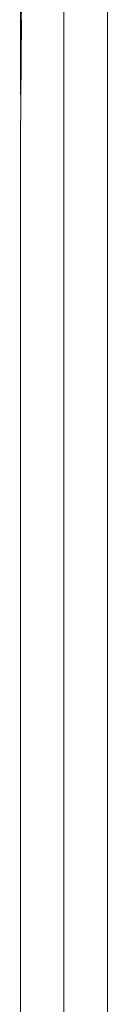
# Model space of a CAD drawing. Header units: millimetres. Extents: x 0 to 2100, y 0 to 1485.
# Tile 28 of 65: x 506.27 to 510.26, y 1102.24 to 1147.37. Entities that reach past the tile are written whole.
import ezdxf

# ---------------------------------------------------------------- set-up
doc = ezdxf.new("R2010")
doc.units = ezdxf.units.MM
doc.header["$LTSCALE"] = 5

msp = doc.modelspace()

# ---------------------------------------------------------------- linework, layer by layer
at = {"color": 7, "linetype": 'Continuous', "lineweight": 15}
for p, q in [((506.269, 1143.976), (506.269, 1299.261)), ((508.26, 937.519), (508.26, 1293.355)), ((510.26, 1293.355), (510.26, 937.519)), ((506.273, 1143.979), (506.321, 1149.543)), ((506.317, 1147.375), (506.269, 1141.824)), ((506.269, 1143.976), (506.273, 1143.979)), ((506.269, 1141.824), (506.269, 1092.423))]:
    msp.add_line(p, q, dxfattribs=at)
at = {"color": 8, "linetype": 'Continuous', "lineweight": 15, "flags": 128}
for points in [[(506.287, 1143.927), (506.277, 1143.952), (506.273, 1143.979)], [(506.273, 1143.979), (506.277, 1143.94), (506.287, 1143.905)]]:
    msp.add_lwpolyline(points, dxfattribs=at)
at = {"color": 7, "linetype": 'Continuous', "lineweight": 15}
msp.add_ellipse((506.469, 1143.976), major_axis=(-0.141, -0.141), ratio=0.999924, start_param=5.497825, end_param=5.92371, dxfattribs=at)

doc.saveas('drawing.dxf')
